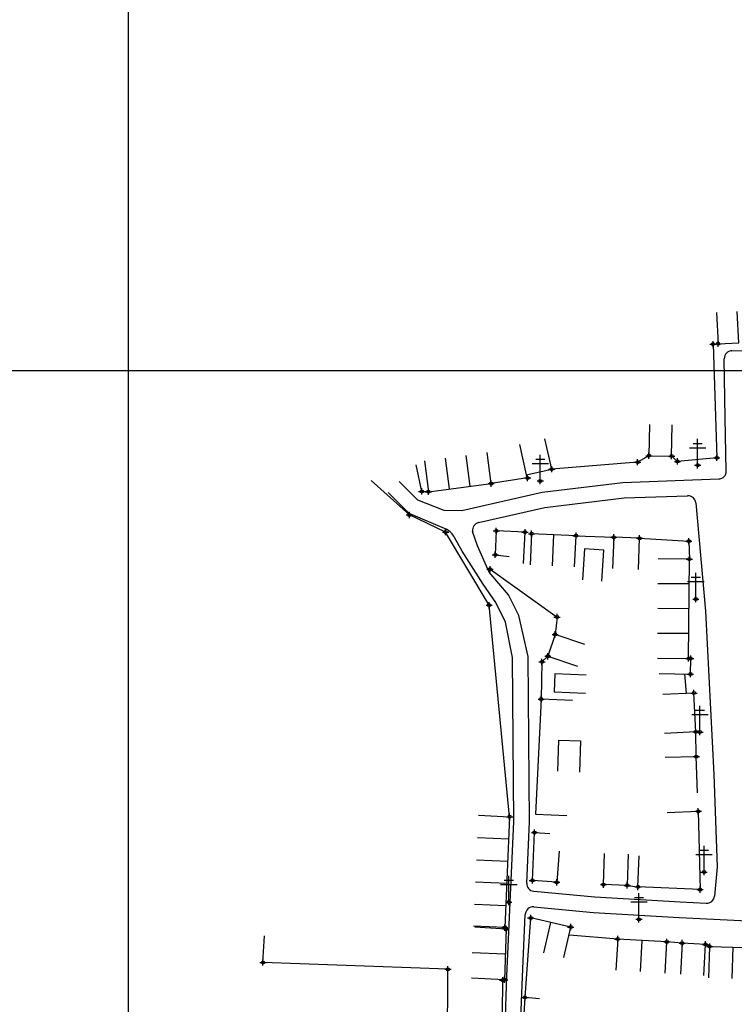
# Model space of a CAD drawing. Extents: x 539028 to 544996, y 8596245 to 8601028.
# Tile 10 of 32: x 541218 to 541401, y 8598201 to 8598453. Entities that reach past the tile are written whole.
import ezdxf
from ezdxf.lldxf.tags import DXFTag

# ---------------------------------------------------------------- set-up
doc = ezdxf.new("R2010")
doc.units = 0
doc.header["$MEASUREMENT"] = 0
doc.header["$PDMODE"] = 34
doc.header["$PDSIZE"] = 0.8
for name, color, linetype in [('ALVENARIA', 7, 'Continuous'), ('CASA', 2, 'Continuous'), ('CERCA', 9, 'CERCA_LINE'), ('ESTRADA_BARRO', 7, 'DASHED'), ('MALHA', 9, 'Continuous'), ('POSTE', 7, 'Continuous')]:
    doc.layers.add(name, color=color, linetype=linetype)
doc.styles.get("Standard").update_dxf_attribs({"font": 'romans.shx'})
doc.linetypes.add('CERCA_LINE', pattern='A,0.5,-0.2,["X",Standard,S=0.1,R=0,X=-0.1,Y=-0.05],-0.25', length=0.95)
tags = doc.linetypes.add('DASHED', pattern=[0.75, 0.5, -0.25]).pattern_tags.tags
tags[6:7] = [DXFTag(74, 4), DXFTag(75, 0), DXFTag(340, '0'), DXFTag(46, 1.0), DXFTag(50, 0.0), DXFTag(44, 0.0), DXFTag(45, 0.0)]
tags[4:5] = [DXFTag(74, 4), DXFTag(75, 0), DXFTag(340, '0'), DXFTag(46, 1.0), DXFTag(50, 0.0), DXFTag(44, 0.0), DXFTag(45, 0.0)]

# ---------------------------------------------------------------- blocks, each defined once
blk = doc.blocks.new('C')
at = {"layer": 'CASA'}
blk.add_lwpolyline([(0, 0), (0, 8)], dxfattribs=at)
blk = doc.blocks.new('A$C094F77C8')
at = {"layer": 'POSTE'}
for p, q in [((1.17, 7), (4.08, 7)), ((2.62, 0), (2.62, 8.4)), ((0, 5.6), (5.25, 5.6))]:
    blk.add_line(p, q, dxfattribs=at)
blk = doc.blocks.new('A$C34DC2D19')
at = {"layer": 'POSTE', "xscale": 0.8, "yscale": 0.8, "zscale": 0.8}
blk.add_blockref('A$C094F77C8', (0, 0, 340.37), dxfattribs=at)

msp = doc.modelspace()

# ---------------------------------------------------------------- linework, layer by layer
at = {"layer": 'ALVENARIA'}
msp.add_point((541389.083, 8598319.378, 689.363), dxfattribs=at)
msp.add_point((541389.083, 8598319.378, 689.363), dxfattribs=at)
at = {"layer": 'CASA'}
for p, q in [((541321.365, 8598339.977, 688.032), (541322.379, 8598332.042, 688.032)), ((541338.46, 8598334.096, 688.032), (541337.447, 8598342.032, 688.032)), ((541322.379, 8598332.042, 688.032), (541338.46, 8598334.096, 688.032)), ((541348.808, 8598321.277, 688.003), (541348.44, 8598313.285, 688.003)), ((541360.182, 8598320.753, 688.003), (541348.808, 8598321.277, 688.003)), ((541354.127, 8598313.023, 688.003), (541354.495, 8598321.015, 688.003)), ((541359.814, 8598312.761, 688.003), (541360.182, 8598320.753, 688.003)), ((541389.228, 8598314.763, 689.043), (541381.229, 8598314.828, 689.043)), ((541389.021, 8598289.34, 689.043), (541389.228, 8598314.763, 689.043)), ((541381.021, 8598289.405, 689.043), (541389.021, 8598289.34, 689.043)), ((541335.197, 8598249.173, 690.799), (541343.189, 8598248.823, 690.799)), ((541343.189, 8598248.823, 690.799), (541341.945, 8598220.433, 690.799)), ((541358.838, 8598220.565, 690.712), (541348.57, 8598222.893)), ((541341.945, 8598220.433, 690.799), (541333.952, 8598220.784, 690.799)), ((541334.284, 8598220.607, 690.637), (541342.267, 8598220.084, 690.637)), ((541342.267, 8598220.084, 690.637), (541341.881, 8598207.08, 690.637)), ((541370.875, 8598217.495, 690.881), (541370.409, 8598209.509, 690.881)), ((541383.445, 8598216.761, 690.881), (541370.875, 8598217.495, 690.881)), ((541376.694, 8598209.142, 691.072), (541377.16, 8598217.128, 691.072)), ((541382.979, 8598208.775, 690.881), (541383.445, 8598216.761, 690.881)), ((541342.074, 8598213.582, 690.929), (541333.617, 8598213.989, 690.929)), ((541394.194, 8598207.577, 690.841), (541394.424, 8598215.574, 690.841)), ((541394.424, 8598215.574, 690.841), (541406.308, 8598215.231, 690.841)), ((541400.366, 8598215.403, 690.841), (541400.135, 8598207.406, 690.841)), ((541400.366, 8598215.403, 690.841), (541400.135, 8598207.406, 690.841)), ((541341.881, 8598207.08, 690.637), (541333.424, 8598207.487, 690.637))]:
    msp.add_line(p, q, dxfattribs=at)
for points, elevation in [([(541396.172, 8598377.906), (541396.565, 8598369.916), (541401.89, 8598370.178), (541401.496, 8598378.168)], 687.909), ([(541379.018, 8598349.259), (541378.87, 8598341.26), (541384.672, 8598341.153), (541384.82, 8598349.152)], 688.343), ([(541345.668, 8598344.163), (541347.397, 8598336.353), (541353.947, 8598337.803), (541352.217, 8598345.613)], 688.065), ([(541346.765, 8598313.691), (541347.124, 8598321.683), (541339.773, 8598322.013), (541339.517, 8598315.86), (541343.06, 8598315.485)], 687.878), ([(541376.194, 8598312.126), (541376.484, 8598320.12), (541369.849, 8598320.361), (541369.559, 8598312.366)], 689.043), ([(541376.484, 8598320.12), (541389.083, 8598319.378), (541389.228, 8598314.763)], 689.043), ([(541362.431, 8598292.941), (541354.85, 8598295.497), (541352.96, 8598289.892), (541360.541, 8598287.336)], 689.698), ([(541381.495, 8598285.496), (541389.494, 8598285.346), (541389.568, 8598289.318), (541389.021, 8598289.34)], 690.076), ([(541390.864, 8598270.54), (541390.395, 8598280.492), (541382.404, 8598280.115)], 690.837), ([(541382.99, 8598264.059), (541390.988, 8598264.217), (541390.864, 8598270.54), (541382.872, 8598270.164)], 691.045), ([(541391.5, 8598250.202), (541391.965, 8598230.144), (541376.04, 8598230.848), (541376.393, 8598238.84)], 691.371), ([(541383.508, 8598249.864), (541391.5, 8598250.202)], 691.275), ([(541355.859, 8598240.011), (541355.248, 8598232.034), (541349.022, 8598232.511), (541349.552, 8598244.745)], 691.041), ([(541349.552, 8598244.745), (541353.487, 8598244.503)], 691.041), ([(541373.576, 8598239.224), (541373.322, 8598231.228), (541367.217, 8598231.421), (541367.47, 8598239.417)], 690.934), ([(541373.322, 8598231.228), (541376.04, 8598230.848)], 690.934), ([(541351.935, 8598213.927), (541353.704, 8598221.729)], 345.356), ([(541351.935, 8598213.927), (541353.704, 8598221.729)], 1036.068), ([(541357.069, 8598212.763), (541358.838, 8598220.565)], 690.712), ([(541392.923, 8598208.146), (541393.344, 8598216.135), (541387.364, 8598216.451), (541386.943, 8598208.462)], 690.732), ([(541347.299, 8598188.064), (541346.274, 8598188.463), (541347.123, 8598202.519)], 688.783)]:
    msp.add_lwpolyline(points, dxfattribs=dict(at, elevation=elevation))
for points in [[(541366.802, 8598309.106), (541367.317, 8598317.09), (541362.337, 8598317.411), (541361.823, 8598309.427)], [(541362.793, 8598285.083), (541354.8, 8598285.416), (541354.607, 8598280.788), (541362.6, 8598280.455)], [(541355.489, 8598260.452), (541355.764, 8598268.447), (541361.36, 8598268.255), (541361.085, 8598260.259)], [(541350.844, 8598202.192), (541347.123, 8598202.519), (541348.57, 8598222.893)], [(541357.069, 8598212.763), (541358.838, 8598220.565)]]:
    msp.add_lwpolyline(points, dxfattribs=at)
for p in [(541396.565, 8598369.916, 687.848), (541396.565, 8598369.916, 687.848), (541378.87, 8598341.26, 688.459), (541378.87, 8598341.26, 688.459), (541384.672, 8598341.153, 688.343), (541384.672, 8598341.153, 688.343), (541353.947, 8598337.803, 688.065), (541322.379, 8598332.042, 687.83), (541338.46, 8598334.096, 688.032), (541339.773, 8598322.013, 687.878), (541347.124, 8598321.683, 688.053), (541348.808, 8598321.277, 688.003), (541360.182, 8598320.753, 688.663), (541369.849, 8598320.361, 689.043), (541376.484, 8598320.12, 689.366), (541376.484, 8598320.12, 689.366), (541339.517, 8598315.86, 687.917), (541389.228, 8598314.763, 689.258), (541389.228, 8598314.763, 689.258), (541354.85, 8598295.497, 689.202), (541352.96, 8598289.892, 689.698), (541389.021, 8598289.34, 690.08), (541389.021, 8598289.34, 690.08), (541389.568, 8598289.318, 690.076), (541389.568, 8598289.318, 690.076), (541389.494, 8598285.346, 690.304), (541389.494, 8598285.346, 690.304), (541390.395, 8598280.492, 690.837), (541390.395, 8598280.492, 690.837), (541390.864, 8598270.54, 691.045), (541390.864, 8598270.54, 691.045), (541390.988, 8598264.217, 691.399), (541390.988, 8598264.217, 691.399), (541343.189, 8598248.823, 690.799), (541391.5, 8598250.202, 691.371), (541391.5, 8598250.202, 691.371), (541349.552, 8598244.745, 691.154), (541349.022, 8598232.511, 690.746), (541355.248, 8598232.034, 691.041), (541367.217, 8598231.421, 690.813), (541373.322, 8598231.228, 690.934), (541376.04, 8598230.848, 691.044), (541391.965, 8598230.144, 690.924), (541348.57, 8598222.893, 690.77), (541341.945, 8598220.433, 690.637), (541342.267, 8598220.084, 690.637), (541358.838, 8598220.565, 690.712), (541370.875, 8598217.495, 690.881), (541383.445, 8598216.761, 690.689), (541387.364, 8598216.451, 690.732), (541393.344, 8598216.135, 690.808), (541394.424, 8598215.574, 690.841), (541341.881, 8598207.08, 690.345)]:
    msp.add_point(p, dxfattribs=at)
at = {"layer": 'CERCA'}
for points, elevation in [([(541396.565, 8598369.916), (541395.269, 8598369.801), (541396.257, 8598340.7), (541386.17, 8598339.794), (541384.672, 8598341.153)], 687.848), ([(541378.87, 8598341.26), (541375.961, 8598339.601), (541353.947, 8598337.803)], 688.343), ([(541322.379, 8598332.042), (541320.677, 8598332.098), (541319.28, 8598338.873)], 687.83), ([(541347.397, 8598336.353), (541347.781, 8598335.561), (541338.46, 8598334.096)], 688.065), ([(541343.189, 8598248.823), (541337.928, 8598302.971), (541326.789, 8598321.692), (541317.493, 8598326.09), (541307.719, 8598334.908)], 690.799), ([(541360.182, 8598320.753), (541369.849, 8598320.361)], 688.003), ([(541338.159, 8598312.197), (541355.335, 8598299.94), (541354.85, 8598295.497)], 688.005), ([(541352.96, 8598289.892), (541351.45, 8598288.46), (541351.263, 8598278.953)], 689.698), ([(541359.253, 8598278.564), (541351.263, 8598278.953), (541349.826, 8598249.497), (541357.816, 8598249.107)], 691.309), ([(541391.3, 8598254.935), (541390.988, 8598264.217)], 691.275), ([(541335.976, 8598190.096), (541327.233, 8598189.795), (541327.391, 8598209.76), (541280.006, 8598211.486), (541280.37, 8598218.357)], 690.06), ([(541370.875, 8598217.495), (541358.551, 8598218.514)], 690.881), ([(541387.364, 8598216.451), (541383.445, 8598216.761)], 690.732), ([(541341.358, 8598198.434), (541341.407, 8598206.964)], 690.381)]:
    msp.add_lwpolyline(points, dxfattribs=dict(at, elevation=elevation))
msp.add_lwpolyline([(541388.502, 8598280.402), (541388.067, 8598285.373)], dxfattribs=at)
for p in [(541395.269, 8598369.801, 687.863), (541395.269, 8598369.801, 687.863), (541375.961, 8598339.601, 688.384), (541375.961, 8598339.601, 688.384), (541386.17, 8598339.794, 688.355), (541386.17, 8598339.794, 688.355), (541396.257, 8598340.7, 688.395), (541396.257, 8598340.7, 688.395), (541347.781, 8598335.561, 687.861), (541320.677, 8598332.098, 687.688), (541317.493, 8598326.09, 688.053), (541326.789, 8598321.692, 688.121), (541338.159, 8598312.197, 688.005), (541337.928, 8598302.971, 688.814), (541355.335, 8598299.94, 689.072), (541351.45, 8598288.46, 689.308), (541351.263, 8598278.953, 690.092), (541280.006, 8598211.486, 690.32), (541327.391, 8598209.76, 690.278), (541341.407, 8598206.964, 690.308), (541347.123, 8598202.519, 690.315)]:
    msp.add_point(p, dxfattribs=at)
at = {"layer": 'ESTRADA_BARRO'}
for p, q in [((541400.114, 8598368.127), (541426.181, 8598368.766)), ((541398.394, 8598350.958), (541398.163, 8598366.097)), ((541398.672, 8598337.336), (541398.394, 8598350.958)), ((541372.185, 8598334.428), (541396.743, 8598335.296)), ((541314.898, 8598334.649), (541319.617, 8598329.935)), ((541351.499, 8598331.916), (541372.185, 8598334.428)), ((541312.071, 8598331.82), (541317.39, 8598326.505)), ((541319.617, 8598329.935), (541326.364, 8598327.341)), ((541330.91, 8598327.259), (541351.499, 8598331.916)), ((541352.183, 8598327.97), (541372.498, 8598330.436)), ((541372.498, 8598330.436), (541388.768, 8598331.012)), ((541335.229, 8598324.135), (541352.183, 8598327.97)), ((541390.83, 8598329.197), (541393.39, 8598301.488)), ((541317.39, 8598326.505), (541326.989, 8598322.438)), ((541326.364, 8598327.341), (541330.91, 8598327.259)), ((541330.987, 8598316.845), (541329.032, 8598320.307)), ((541334.985, 8598318.177), (541333.696, 8598321.861)), ((541337.917, 8598311.43), (541334.985, 8598318.177)), ((541336.437, 8598308.334), (541330.987, 8598316.845)), ((541342.892, 8598305.659), (541337.917, 8598311.43)), ((541339.605, 8598303.706), (541336.437, 8598308.334)), ((541345.557, 8598300.333), (541342.892, 8598305.659)), ((541342.092, 8598298.646), (541339.605, 8598303.706)), ((541347.915, 8598289.799), (541345.557, 8598300.333)), ((541393.39, 8598301.488), (541395.452, 8598259.583)), ((541343.916, 8598289.618), (541342.092, 8598298.646)), ((541344.227, 8598247.549), (541343.916, 8598289.618)), ((541348.228, 8598247.477), (541347.915, 8598289.799)), ((541395.452, 8598259.583), (541396.368, 8598235.997)), ((541342.506, 8598207.998), (541344.227, 8598247.549)), ((541347.546, 8598231.805), (541348.228, 8598247.477)), ((541396.368, 8598235.997), (541395.614, 8598228.459)), ((541349.363, 8598229.727), (541364.977, 8598228.307)), ((541364.977, 8598228.307), (541386.827, 8598226.998)), ((541386.827, 8598226.998), (541393.524, 8598226.661)), ((541349.377, 8598225.709), (541364.676, 8598224.318)), ((541364.676, 8598224.318), (541386.607, 8598223.004)), ((541346.502, 8598207.833), (541347.197, 8598223.804)), ((541386.607, 8598223.004), (541405.891, 8598222.034)), ((541341.699, 8598187.343), (541342.506, 8598207.998)), ((541345.675, 8598186.659), (541346.502, 8598207.833))]:
    msp.add_line(p, q, dxfattribs=at)
for centre, radius, start, end in [((541400.163, 8598366.127), 2, 91.40482, 180.87298), ((541396.672, 8598337.295), 2, 272.0259, 1.17064), ((541388.838, 8598329.013), 2, 5.27758, 92.0259), ((541324.827, 8598318.319), 4.651, 25.30176, 62.30419), ((541335.67, 8598322.184), 2, 102.74642, 189.27635), ((541349.544, 8598231.718), 2, 177.50819, 264.80565), ((541393.624, 8598228.659), 2, 267.11945, 354.28542), ((541349.195, 8598223.717), 2, 84.80565, 177.50819)]:
    msp.add_arc(centre, radius, start, end, dxfattribs=at)
at = {"layer": 'MALHA'}
for p, q in [((541245.513, 8601028.275), (541245.513, 8596264.109)), ((539050.307, 8598363.105), (544995.7, 8598363.105))]:
    msp.add_line(p, q, dxfattribs=at)
at = {"layer": 'POSTE'}
for p in [(541391.336, 8598338.816, 688.301), (541391.336, 8598338.816, 688.301), (541351.035, 8598334.78, 687.822), (541390.87, 8598304.541, 689.4), (541390.87, 8598304.541, 689.4), (541391.931, 8598270.498, 691.056), (541391.931, 8598270.498, 691.056), (541392.977, 8598234.638, 691.141), (541342.97, 8598226.956, 690.668), (541376.299, 8598222.559, 690.723)]:
    msp.add_point(p, dxfattribs=at)

# ---------------------------------------------------------------- block references
at = {"layer": 'CASA'}
for p, rotation in [((541327.74, 8598332.727, 688.032), 7.279801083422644), ((541333.1, 8598333.411, 688.032), 7.279801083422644), ((541389.176, 8598308.407, 689.043), 89.53191537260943), ((541389.124, 8598302.051, 689.043), 89.53191537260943), ((541389.073, 8598295.695, 689.043), 89.53191537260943), ((541334.948, 8598243.495, 690.799), 267.4903648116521), ((541334.699, 8598237.817, 690.799), 267.4903648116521), ((541334.45, 8598232.14, 690.799), 267.4903648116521), ((541334.201, 8598226.462, 690.799), 267.4903648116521)]:
    msp.add_blockref('C', p, dxfattribs=dict(at, rotation=rotation))
at = {"layer": 'POSTE'}
for p in [(541389.236, 8598338.816, 347.926), (541348.935, 8598334.78, 347.448), (541388.77, 8598304.541, 349.026), (541389.831, 8598270.498, 350.681), (541390.877, 8598234.638, 350.766), (541340.87, 8598226.956, 350.293), (541374.199, 8598222.559, 350.349)]:
    msp.add_blockref('A$C34DC2D19', p, dxfattribs=at)

doc.saveas('drawing.dxf')
